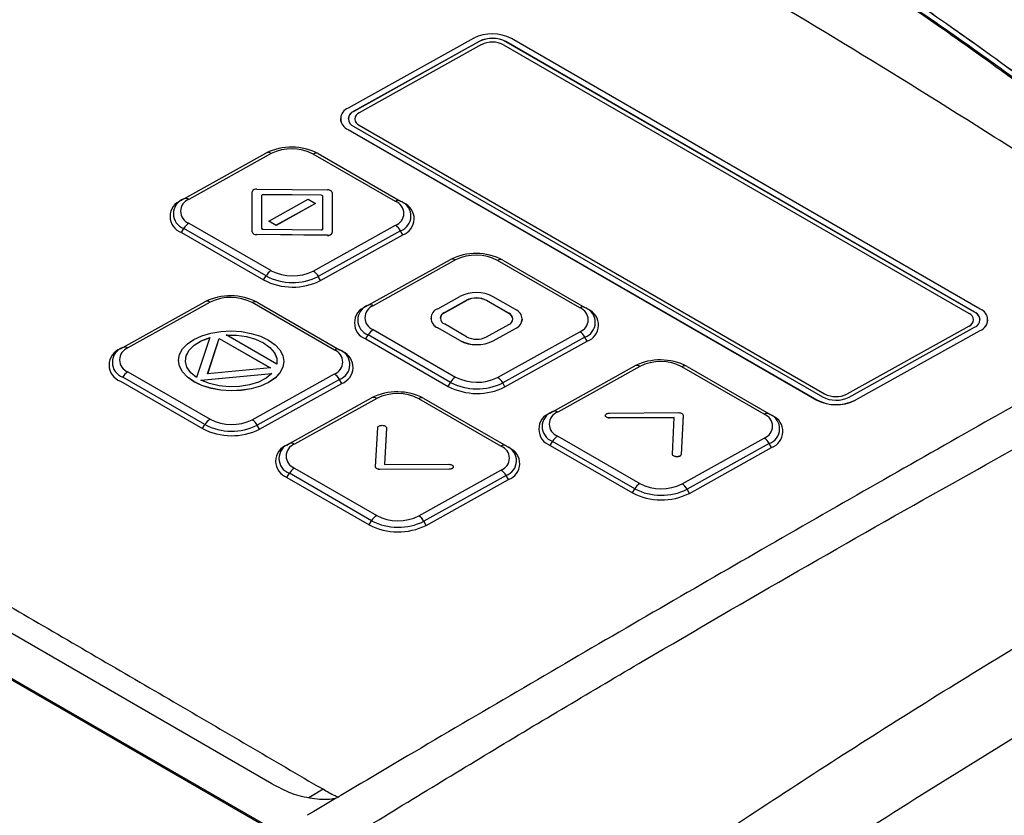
# Model space of a CAD drawing. Header units: millimetres. Extents: x -0.201 to 0.721, y -0.195 to 0.483.
# Tile 186 of 188: x 0.606 to 0.669, y 0.384 to 0.435. Entities that reach past the tile are written whole.
import ezdxf

# ---------------------------------------------------------------- set-up
doc = ezdxf.new("R2010")
doc.units = ezdxf.units.MM

msp = doc.modelspace()

# ---------------------------------------------------------------- linework, layer by layer
at = {"color": 7, "linetype": 'Continuous', "lineweight": 25}
for p, q in [((0.634937, 0.433769), (0.626948, 0.429318)), ((0.635291, 0.433565), (0.627302, 0.429114)), ((0.635291, 0.433557), (0.627302, 0.429106)), ((0.635432, 0.433355), (0.627655, 0.429022)), ((0.635291, 0.433557), (0.635291, 0.433565)), ((0.636846, 0.433341), (0.666474, 0.416238)), ((0.666828, 0.416323), (0.636988, 0.433548)), ((0.636988, 0.433548), (0.636988, 0.43354)), ((0.666828, 0.416314), (0.636988, 0.43354)), ((0.667181, 0.416519), (0.637341, 0.433745)), ((0.540623, 0.430372), (0.622401, 0.383164)), ((0.540704, 0.430422), (0.622485, 0.383213)), ((0.622093, 0.386292), (0.546551, 0.4299)), ((0.627302, 0.429114), (0.627302, 0.429106)), ((0.626451, 0.42865), (0.62645, 0.428642)), ((0.627302, 0.428152), (0.657142, 0.410926)), ((0.627655, 0.42822), (0.657283, 0.411117)), ((0.626948, 0.427955), (0.656788, 0.410729)), ((0.626948, 0.427955), (0.626948, 0.427947)), ((0.626948, 0.427947), (0.656788, 0.410721)), ((0.616483, 0.423535), (0.621715, 0.42645)), ((0.622042, 0.426419), (0.61681, 0.423504)), ((0.629956, 0.423372), (0.624724, 0.426392)), ((0.625046, 0.426416), (0.630279, 0.423396)), ((0.62083, 0.421439), (0.620834, 0.423987)), ((0.62083, 0.42143), (0.620834, 0.423979)), ((0.620834, 0.423988), (0.620834, 0.42398)), ((0.620834, 0.423987), (0.620834, 0.423979)), ((0.621134, 0.424154), (0.625628, 0.424106)), ((0.625229, 0.423771), (0.621533, 0.42381)), ((0.621533, 0.42381), (0.621533, 0.423802)), ((0.625229, 0.423763), (0.621533, 0.423802)), ((0.625229, 0.423771), (0.625229, 0.423763)), ((0.625928, 0.423933), (0.625924, 0.421384)), ((0.616332, 0.423448), (0.616483, 0.423535)), ((0.621433, 0.423755), (0.621432, 0.42166)), ((0.621896, 0.422124), (0.624398, 0.423515)), ((0.624861, 0.423247), (0.62236, 0.421856)), ((0.624861, 0.423239), (0.62236, 0.421848)), ((0.624398, 0.423515), (0.624861, 0.423247)), ((0.624861, 0.423247), (0.624861, 0.423239)), ((0.625325, 0.421617), (0.625329, 0.423713)), ((0.625325, 0.421614), (0.625329, 0.423705)), ((0.625329, 0.423713), (0.625329, 0.423705)), ((0.630279, 0.423396), (0.630335, 0.423362)), ((0.630486, 0.423269), (0.630335, 0.423362)), ((0.61681, 0.421983), (0.622043, 0.418963)), ((0.62236, 0.421856), (0.621896, 0.422124)), ((0.621896, 0.422124), (0.621896, 0.422116)), ((0.62236, 0.421848), (0.621896, 0.422116)), ((0.616332, 0.42139), (0.616483, 0.421646)), ((0.616332, 0.42139), (0.621565, 0.41837)), ((0.621716, 0.418625), (0.616483, 0.421646)), ((0.62083, 0.421439), (0.62083, 0.42143)), ((0.625624, 0.421217), (0.62113, 0.421265)), ((0.62113, 0.421265), (0.62113, 0.421257)), ((0.625623, 0.421209), (0.62113, 0.421257)), ((0.621532, 0.421602), (0.625225, 0.421561)), ((0.62236, 0.421856), (0.62236, 0.421848)), ((0.624725, 0.418936), (0.629957, 0.42185)), ((0.630279, 0.421506), (0.625047, 0.418591)), ((0.625325, 0.421617), (0.625325, 0.421616)), ((0.625924, 0.421375), (0.625924, 0.421383)), ((0.630425, 0.421248), (0.630279, 0.421506)), ((0.625193, 0.418333), (0.630425, 0.421248)), ((0.625624, 0.421217), (0.625623, 0.421209)), ((0.628221, 0.416759), (0.633453, 0.419674)), ((0.63378, 0.419643), (0.628548, 0.416729)), ((0.641694, 0.416596), (0.636462, 0.419616)), ((0.636784, 0.41964), (0.642017, 0.41662)), ((0.621565, 0.41837), (0.621716, 0.418625)), ((0.625193, 0.418333), (0.625047, 0.418591)), ((0.612595, 0.41407), (0.617827, 0.416985)), ((0.618155, 0.416954), (0.612923, 0.414039)), ((0.626069, 0.413906), (0.620836, 0.416927)), ((0.621159, 0.416951), (0.626391, 0.413931)), ((0.632647, 0.416536), (0.634061, 0.417324)), ((0.633071, 0.416291), (0.634485, 0.417079)), ((0.633071, 0.416283), (0.634485, 0.417071)), ((0.634485, 0.417079), (0.634485, 0.417071)), ((0.637172, 0.41625), (0.635758, 0.417066)), ((0.635758, 0.417066), (0.635758, 0.417058)), ((0.637172, 0.416242), (0.635758, 0.417058)), ((0.637596, 0.416486), (0.636182, 0.417303)), ((0.62807, 0.416672), (0.628221, 0.416759)), ((0.633071, 0.416291), (0.633071, 0.416283)), ((0.637172, 0.41625), (0.637172, 0.416242)), ((0.642017, 0.41662), (0.642073, 0.416586)), ((0.642224, 0.416493), (0.642073, 0.416586)), ((0.666828, 0.416314), (0.666828, 0.416323)), ((0.632208, 0.415947), (0.632207, 0.415938)), ((0.638035, 0.415865), (0.638035, 0.415873)), ((0.667679, 0.415816), (0.667679, 0.415824)), ((0.61763, 0.414821), (0.618211, 0.414989)), ((0.618211, 0.414989), (0.61884, 0.415093)), ((0.61884, 0.415093), (0.619496, 0.415125)), ((0.619496, 0.415125), (0.620149, 0.415081)), ((0.620149, 0.415081), (0.620775, 0.414966)), ((0.628548, 0.415207), (0.633781, 0.412187)), ((0.634061, 0.414517), (0.632647, 0.415333)), ((0.632647, 0.415333), (0.632647, 0.415325)), ((0.634061, 0.414509), (0.632647, 0.415325)), ((0.634485, 0.414753), (0.633071, 0.41557)), ((0.635758, 0.41474), (0.637172, 0.415528)), ((0.636182, 0.414495), (0.637596, 0.415283)), ((0.636182, 0.414487), (0.637596, 0.415275)), ((0.636463, 0.41216), (0.641695, 0.415075)), ((0.637596, 0.415283), (0.637596, 0.415275)), ((0.666474, 0.415436), (0.658697, 0.411103)), ((0.658839, 0.410909), (0.666828, 0.41536)), ((0.659192, 0.410705), (0.667181, 0.415156)), ((0.659192, 0.410697), (0.667181, 0.415148)), ((0.667181, 0.415148), (0.667181, 0.415156)), ((0.616707, 0.414307), (0.617124, 0.41459)), ((0.617124, 0.41459), (0.61763, 0.414821)), ((0.617144, 0.414225), (0.617593, 0.414495)), ((0.617144, 0.414216), (0.617593, 0.414486)), ((0.618139, 0.414703), (0.617299, 0.412149)), ((0.617593, 0.414495), (0.618139, 0.414703)), ((0.617593, 0.414486), (0.618136, 0.414693)), ((0.617593, 0.414495), (0.617593, 0.414486)), ((0.618, 0.412387), (0.618743, 0.414643)), ((0.618002, 0.412387), (0.618742, 0.414635)), ((0.618743, 0.414643), (0.618742, 0.414635)), ((0.618742, 0.414635), (0.621981, 0.412765)), ((0.618743, 0.414643), (0.621993, 0.412766)), ((0.619174, 0.414872), (0.619833, 0.414862)), ((0.622404, 0.413007), (0.619174, 0.414872)), ((0.619189, 0.414863), (0.619832, 0.414854)), ((0.619833, 0.414862), (0.619832, 0.414854)), ((0.619832, 0.414854), (0.620468, 0.414764)), ((0.619833, 0.414862), (0.620469, 0.414772)), ((0.620469, 0.414772), (0.620468, 0.414764)), ((0.620468, 0.414764), (0.621055, 0.414598)), ((0.620469, 0.414772), (0.621055, 0.414607)), ((0.620775, 0.414966), (0.621357, 0.414786)), ((0.621055, 0.414607), (0.621564, 0.414372)), ((0.621055, 0.414607), (0.621055, 0.414598)), ((0.621055, 0.414598), (0.621564, 0.414364)), ((0.621357, 0.414786), (0.62187, 0.414543)), ((0.621564, 0.414372), (0.621968, 0.41408)), ((0.621564, 0.414372), (0.621564, 0.414364)), ((0.621564, 0.414364), (0.621968, 0.414071)), ((0.62187, 0.414543), (0.62229, 0.41425)), ((0.62807, 0.414614), (0.628221, 0.41487)), ((0.62807, 0.414614), (0.633303, 0.411594)), ((0.633454, 0.411849), (0.628221, 0.41487)), ((0.634061, 0.414517), (0.634061, 0.414509)), ((0.636182, 0.414495), (0.636182, 0.414487)), ((0.642017, 0.41473), (0.636785, 0.411815)), ((0.636931, 0.411557), (0.642163, 0.414472)), ((0.642163, 0.414472), (0.642017, 0.41473)), ((0.612445, 0.413983), (0.612595, 0.41407)), ((0.616206, 0.413626), (0.6164, 0.41398)), ((0.6164, 0.41398), (0.616707, 0.414307)), ((0.616622, 0.413544), (0.616817, 0.413896)), ((0.616623, 0.413552), (0.616817, 0.413904)), ((0.616817, 0.413904), (0.617144, 0.414225)), ((0.616817, 0.413896), (0.617144, 0.414216)), ((0.616817, 0.413904), (0.616817, 0.413896)), ((0.617144, 0.414225), (0.617144, 0.414216)), ((0.621968, 0.41408), (0.622252, 0.413743)), ((0.621968, 0.41408), (0.621968, 0.414071)), ((0.621968, 0.414071), (0.622252, 0.413735)), ((0.622252, 0.413743), (0.622399, 0.413381)), ((0.622252, 0.413743), (0.622252, 0.413735)), ((0.622252, 0.413735), (0.622399, 0.413372)), ((0.62229, 0.41425), (0.622599, 0.413916)), ((0.622599, 0.413916), (0.622791, 0.413559)), ((0.626391, 0.413931), (0.626448, 0.413897)), ((0.626599, 0.413804), (0.626448, 0.413897)), ((0.616141, 0.413253), (0.616206, 0.413626)), ((0.616209, 0.41288), (0.616141, 0.413253)), ((0.616141, 0.413253), (0.616141, 0.413245)), ((0.616208, 0.412872), (0.616141, 0.413245)), ((0.61658, 0.413181), (0.616623, 0.413552)), ((0.61668, 0.412812), (0.61658, 0.413181)), ((0.616581, 0.413178), (0.616622, 0.413544)), ((0.616623, 0.413552), (0.616622, 0.413544)), ((0.622399, 0.413381), (0.622404, 0.413007)), ((0.622399, 0.413381), (0.622399, 0.413372)), ((0.622399, 0.413372), (0.622404, 0.413007)), ((0.622791, 0.413559), (0.622856, 0.413188)), ((0.622856, 0.413188), (0.622791, 0.412818)), ((0.622856, 0.41318), (0.622791, 0.41281)), ((0.622856, 0.413188), (0.622856, 0.41318)), ((0.612923, 0.412518), (0.618156, 0.409497)), ((0.616209, 0.41288), (0.616208, 0.412872)), ((0.616401, 0.412512), (0.616208, 0.412872)), ((0.616401, 0.41252), (0.616209, 0.41288)), ((0.61671, 0.412189), (0.616401, 0.41252)), ((0.616401, 0.41252), (0.616401, 0.412512)), ((0.61671, 0.412181), (0.616401, 0.412512)), ((0.616924, 0.412461), (0.61668, 0.412812)), ((0.621993, 0.412766), (0.618, 0.412387)), ((0.622791, 0.41281), (0.622601, 0.412455)), ((0.622791, 0.412818), (0.622602, 0.412463)), ((0.622791, 0.412818), (0.622791, 0.41281)), ((0.639959, 0.409983), (0.645191, 0.412898)), ((0.645518, 0.412867), (0.640286, 0.409953)), ((0.653432, 0.40982), (0.6482, 0.41284)), ((0.648522, 0.412865), (0.653755, 0.409844)), ((0.612445, 0.411925), (0.617677, 0.408904)), ((0.617828, 0.40916), (0.612596, 0.41218)), ((0.617122, 0.411898), (0.61671, 0.412189)), ((0.61671, 0.412189), (0.61671, 0.412181)), ((0.617121, 0.411889), (0.61671, 0.412181)), ((0.617299, 0.412149), (0.616924, 0.412461)), ((0.617122, 0.411898), (0.617121, 0.411889)), ((0.617633, 0.411648), (0.617121, 0.411889)), ((0.617633, 0.411656), (0.617122, 0.411898)), ((0.617571, 0.411992), (0.622088, 0.412423)), ((0.618114, 0.411774), (0.617571, 0.411992)), ((0.617587, 0.411985), (0.622076, 0.412414)), ((0.62123, 0.411869), (0.620661, 0.411688)), ((0.620837, 0.40947), (0.626069, 0.412385)), ((0.626392, 0.412041), (0.62116, 0.409126)), ((0.621716, 0.412117), (0.62123, 0.411869)), ((0.621871, 0.41185), (0.621362, 0.411617)), ((0.622088, 0.412423), (0.621716, 0.412117)), ((0.622292, 0.412135), (0.621871, 0.41185)), ((0.622292, 0.412127), (0.621871, 0.411841)), ((0.621871, 0.41185), (0.621871, 0.411841)), ((0.622602, 0.412463), (0.622292, 0.412135)), ((0.622601, 0.412455), (0.622292, 0.412127)), ((0.622292, 0.412135), (0.622292, 0.412127)), ((0.622602, 0.412463), (0.622601, 0.412455)), ((0.626537, 0.411783), (0.626392, 0.412041)), ((0.618214, 0.411476), (0.617633, 0.411656)), ((0.617633, 0.411656), (0.617633, 0.411648)), ((0.618214, 0.411468), (0.617633, 0.411648)), ((0.61873, 0.411631), (0.618114, 0.411774)), ((0.618843, 0.411359), (0.618214, 0.411476)), ((0.618214, 0.411476), (0.618214, 0.411468)), ((0.618843, 0.411351), (0.618214, 0.411468)), ((0.619379, 0.411565), (0.61873, 0.411631)), ((0.619496, 0.411316), (0.618843, 0.411359)), ((0.618843, 0.411359), (0.618843, 0.411351)), ((0.619496, 0.411308), (0.618843, 0.411351)), ((0.620035, 0.411585), (0.619379, 0.411565)), ((0.62015, 0.411346), (0.619496, 0.411316)), ((0.62015, 0.411338), (0.619496, 0.411308)), ((0.619496, 0.411316), (0.619496, 0.411308)), ((0.620661, 0.411688), (0.620035, 0.411585)), ((0.620778, 0.411447), (0.62015, 0.411346)), ((0.620778, 0.411439), (0.62015, 0.411338)), ((0.62015, 0.411346), (0.62015, 0.411338)), ((0.621362, 0.411617), (0.620778, 0.411447)), ((0.621362, 0.411609), (0.620778, 0.411439)), ((0.620778, 0.411447), (0.620778, 0.411439)), ((0.621306, 0.408868), (0.626537, 0.411783)), ((0.621871, 0.411841), (0.621362, 0.411609)), ((0.621362, 0.411617), (0.621362, 0.411609)), ((0.633303, 0.411594), (0.633454, 0.411849)), ((0.636931, 0.411557), (0.636785, 0.411815)), ((0.623202, 0.407947), (0.628434, 0.410862)), ((0.628761, 0.410831), (0.623529, 0.407916)), ((0.636675, 0.407783), (0.631443, 0.410804)), ((0.631765, 0.410828), (0.636998, 0.407808)), ((0.656788, 0.410721), (0.656788, 0.410729)), ((0.659192, 0.410705), (0.659192, 0.410697)), ((0.639808, 0.409896), (0.639959, 0.409983)), ((0.643317, 0.409738), (0.643317, 0.40973)), ((0.643397, 0.409631), (0.643397, 0.409623)), ((0.643583, 0.409896), (0.647983, 0.409921)), ((0.647708, 0.409607), (0.643599, 0.409584)), ((0.647708, 0.409599), (0.643599, 0.409576)), ((0.643599, 0.409584), (0.643599, 0.409576)), ((0.647595, 0.407277), (0.647708, 0.409607)), ((0.648266, 0.409757), (0.648144, 0.407263)), ((0.648266, 0.409749), (0.648144, 0.407255)), ((0.648266, 0.409757), (0.648266, 0.409749)), ((0.653755, 0.409844), (0.653811, 0.40981)), ((0.653962, 0.409717), (0.653811, 0.40981)), ((0.617677, 0.408904), (0.617828, 0.40916)), ((0.621306, 0.408868), (0.62116, 0.409126)), ((0.62869, 0.406473), (0.628833, 0.408967)), ((0.629382, 0.408951), (0.629249, 0.406622)), ((0.629382, 0.408943), (0.629249, 0.406622)), ((0.629382, 0.408951), (0.629382, 0.408943)), ((0.639808, 0.407839), (0.639959, 0.408094)), ((0.645192, 0.405073), (0.639959, 0.408094)), ((0.640286, 0.408432), (0.645519, 0.405411)), ((0.648201, 0.405384), (0.653433, 0.408299)), ((0.623051, 0.40786), (0.623202, 0.407947)), ((0.636998, 0.407808), (0.637055, 0.407774)), ((0.637205, 0.407681), (0.637055, 0.407774)), ((0.639808, 0.407839), (0.645041, 0.404818)), ((0.653755, 0.407954), (0.648523, 0.405039)), ((0.648669, 0.404781), (0.653901, 0.407696)), ((0.653901, 0.407696), (0.653755, 0.407954)), ((0.647862, 0.407114), (0.647862, 0.407106)), ((0.648144, 0.407263), (0.648144, 0.407255)), ((0.62353, 0.406395), (0.628762, 0.403375)), ((0.633371, 0.406321), (0.628971, 0.406309)), ((0.633371, 0.406313), (0.628971, 0.406301)), ((0.628971, 0.406309), (0.628971, 0.406301)), ((0.629249, 0.406622), (0.633358, 0.406633)), ((0.631444, 0.403348), (0.636676, 0.406262)), ((0.633371, 0.406321), (0.633371, 0.406313)), ((0.623051, 0.405802), (0.623202, 0.406057)), ((0.623051, 0.405802), (0.628284, 0.402782)), ((0.628435, 0.403037), (0.623202, 0.406057)), ((0.636998, 0.405918), (0.631767, 0.403003)), ((0.631912, 0.402745), (0.637144, 0.40566)), ((0.637144, 0.40566), (0.636998, 0.405918)), ((0.645041, 0.404818), (0.645192, 0.405073)), ((0.648669, 0.404781), (0.648523, 0.405039)), ((0.628284, 0.402782), (0.628435, 0.403037)), ((0.631912, 0.402745), (0.631767, 0.403003)), ((0.625347, 0.385938), (0.624433, 0.385398)), ((0.625351, 0.385942), (0.625046, 0.386113))]:
    msp.add_line(p, q, dxfattribs=at)
for centre, radius, start, end in [((0.636115, 0.431392), 0.0026535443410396, 62.48453, 116.356986), ((0.636122, 0.431879), 0.0018730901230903, 62.48453, 116.356986), ((0.636123, 0.431887), 0.0018730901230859, 62.48453, 116.356986), ((0.636125, 0.431956), 0.0015609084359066, 62.48453, 116.356986), ((0.627195, 0.428637), 0.0007251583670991, 109.928721, 250.086631), ((0.627534, 0.428566), 0.0005880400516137, 113.315163, 173.344292), ((0.627476, 0.428633), 0.0005118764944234, 109.928721, 250.086631), ((0.627801, 0.428621), 0.0004265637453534, 109.928721, 250.086631), ((0.627255, 0.428692), 0.0008064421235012, 183.603774, 247.628775), ((0.623347, 0.423155), 0.003677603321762, 62.48453, 116.356986), ((0.621852, 0.426152), 0.0003283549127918, 54.576507, 114.665144), ((0.623356, 0.423767), 0.0029601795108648, 62.48453, 116.356986), ((0.624906, 0.42613), 0.0003188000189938, 63.80885, 124.7896), ((0.621081, 0.423898), 0.0002621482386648, 78.141227, 160.013988), ((0.621515, 0.423714), 8.96446947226e-05, 78.784023, 157.001931), ((0.621515, 0.423725), 8.73419309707e-05, 78.126193, 160.060776), ((0.625245, 0.423683), 8.91447722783e-05, 19.618259, 100.298767), ((0.625245, 0.423675), 8.91447722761e-05, 19.618259, 100.298767), ((0.625676, 0.423843), 0.0002674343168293, 19.618259, 100.298767), ((0.616705, 0.422419), 0.0010944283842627, 109.928721, 250.086631), ((0.616825, 0.42259), 0.0010050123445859, 109.928721, 250.086631), ((0.617086, 0.422744), 0.0008089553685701, 109.928721, 250.086631), ((0.61662, 0.423237), 0.0003283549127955, 54.576507, 114.665144), ((0.630138, 0.42311), 0.0003188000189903, 63.80885, 124.7896), ((0.629681, 0.422611), 0.0008089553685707, 289.928721, 70.086631), ((0.629946, 0.422445), 0.0009962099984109, 289.520483, 67.010966), ((0.630062, 0.42227), 0.0010848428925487, 289.520483, 67.010966), ((0.617289, 0.421192), 0.0009248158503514, 121.174541, 150.639535), ((0.621082, 0.421528), 0.0002674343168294, 199.618259, 280.298767), ((0.621082, 0.42152), 0.0002674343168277, 199.618259, 280.298767), ((0.621516, 0.42169), 8.91537205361e-05, 199.654312, 280.262714), ((0.625243, 0.421647), 8.74153629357e-05, 258.119755, 340.003716), ((0.625677, 0.421474), 0.0002621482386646, 258.141227, 340.013988), ((0.625677, 0.421466), 0.000262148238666, 258.141227, 340.013988), ((0.62947, 0.421071), 0.0009186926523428, 28.249778, 58.015932), ((0.635085, 0.416379), 0.0036776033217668, 62.48453, 116.356986), ((0.63359, 0.419376), 0.0003283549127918, 54.576507, 114.665144), ((0.635094, 0.416991), 0.0029601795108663, 62.48453, 116.356986), ((0.636644, 0.419354), 0.0003188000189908, 63.80885, 124.7896), ((0.622522, 0.418172), 0.0009248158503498, 121.174541, 150.639535), ((0.623411, 0.421588), 0.0029601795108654, 242.48453, 296.356986), ((0.624238, 0.418156), 0.0009186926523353, 28.249778, 58.015932), ((0.623415, 0.421922), 0.0040048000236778, 242.48453, 296.356986), ((0.623415, 0.421887), 0.00367760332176, 242.48453, 296.356986), ((0.6351, 0.415226), 0.0023413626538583, 62.48453, 116.356986), ((0.617964, 0.416686), 0.000328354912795, 54.576507, 114.665144), ((0.61946, 0.413689), 0.0036776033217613, 62.48453, 116.356986), ((0.619469, 0.414301), 0.0029601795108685, 62.48453, 116.356986), ((0.621018, 0.416665), 0.0003188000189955, 63.80885, 124.7896), ((0.635109, 0.41582), 0.0014048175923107, 62.48453, 116.356986), ((0.635109, 0.415812), 0.0014048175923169, 62.48453, 116.356986), ((0.628443, 0.415643), 0.0010944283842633, 109.928721, 250.086631), ((0.628563, 0.415815), 0.0010050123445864, 109.928721, 250.086631), ((0.628824, 0.415968), 0.0008089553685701, 109.928721, 250.086631), ((0.628358, 0.416461), 0.0003283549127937, 54.576507, 114.665144), ((0.632865, 0.415935), 0.0006398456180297, 109.928721, 250.086631), ((0.633245, 0.415878), 0.0004410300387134, 113.315163, 173.344292), ((0.633202, 0.415931), 0.0003839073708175, 109.928721, 250.086631), ((0.636997, 0.415838), 0.0004395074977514, 4.622419, 66.61013), ((0.637041, 0.415889), 0.000383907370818, 289.928721, 70.086631), ((0.637378, 0.415885), 0.0006398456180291, 289.928721, 70.086631), ((0.641876, 0.416334), 0.0003188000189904, 63.80885, 124.7896), ((0.641419, 0.415835), 0.0008089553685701, 289.928721, 70.086631), ((0.641684, 0.415669), 0.0009962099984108, 289.520483, 67.010966), ((0.6418, 0.415494), 0.0010848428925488, 289.520483, 67.010966), ((0.666329, 0.415837), 0.0004265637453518, 289.928721, 70.086631), ((0.666653, 0.415841), 0.0005118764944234, 289.928721, 70.086631), ((0.666595, 0.415776), 0.0005860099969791, 4.622419, 66.61013), ((0.666934, 0.415838), 0.0007251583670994, 289.928721, 70.086631), ((0.632918, 0.415983), 0.0007115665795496, 183.603774, 247.628775), ((0.637305, 0.41595), 0.0007350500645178, 293.315163, 353.344292), ((0.666852, 0.415913), 0.0008330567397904, 293.315163, 353.344292), ((0.629027, 0.414416), 0.0009248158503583, 121.174541, 150.639535), ((0.641208, 0.414295), 0.0009186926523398, 28.249778, 58.015932), ((0.635143, 0.416593), 0.0023413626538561, 242.48453, 296.356986), ((0.635143, 0.416585), 0.0023413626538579, 242.48453, 296.356986), ((0.635134, 0.415999), 0.0014048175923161, 242.48453, 296.356986), ((0.612818, 0.412954), 0.0010944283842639, 109.928721, 250.086631), ((0.612938, 0.413125), 0.0010050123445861, 109.928721, 250.086631), ((0.613198, 0.413279), 0.00080895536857, 109.928721, 250.086631), ((0.612732, 0.413772), 0.000328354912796, 54.576507, 114.665144), ((0.625793, 0.413146), 0.0008089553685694, 289.928721, 70.086631), ((0.626251, 0.413644), 0.0003188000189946, 63.80885, 124.7896), ((0.626059, 0.41298), 0.0009962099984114, 289.520483, 67.010966), ((0.626175, 0.412805), 0.0010848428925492, 289.520483, 67.010966), ((0.646823, 0.409603), 0.003677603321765, 62.48453, 116.356986), ((0.646832, 0.410215), 0.002960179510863, 62.48453, 116.356986), ((0.613402, 0.411727), 0.0009248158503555, 121.174541, 150.639535), ((0.645328, 0.4126), 0.0003283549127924, 54.576507, 114.665144), ((0.648382, 0.412579), 0.000318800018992, 63.80885, 124.7896), ((0.625582, 0.411606), 0.0009186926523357, 28.249778, 58.015932), ((0.63426, 0.411396), 0.0009248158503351, 121.174541, 150.639535), ((0.635149, 0.414812), 0.0029601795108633, 242.48453, 296.356986), ((0.635976, 0.411381), 0.0009186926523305, 28.249778, 58.015932), ((0.630066, 0.407567), 0.0036776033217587, 62.48453, 116.356986), ((0.635153, 0.415146), 0.0040048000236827, 242.48453, 296.356986), ((0.635153, 0.415111), 0.0036776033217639, 242.48453, 296.356986), ((0.628571, 0.410564), 0.000328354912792, 54.576507, 114.665144), ((0.630075, 0.408179), 0.0029601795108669, 62.48453, 116.356986), ((0.631625, 0.410542), 0.0003188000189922, 63.80885, 124.7896), ((0.658014, 0.413083), 0.002653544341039, 242.48453, 296.356986), ((0.658014, 0.413074), 0.0026535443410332, 242.48453, 296.356986), ((0.658007, 0.412587), 0.001873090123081, 242.48453, 296.356986), ((0.658004, 0.412501), 0.001560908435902, 242.48453, 296.356986), ((0.640301, 0.409039), 0.0010050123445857, 109.928721, 250.086631), ((0.640096, 0.409685), 0.0003283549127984, 54.576507, 114.665144), ((0.618634, 0.408706), 0.0009248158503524, 121.174541, 150.639535), ((0.619523, 0.412123), 0.0029601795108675, 242.48453, 296.356986), ((0.620351, 0.408691), 0.0009186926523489, 28.249778, 58.015932), ((0.640181, 0.408868), 0.0010944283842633, 109.928721, 250.086631), ((0.640562, 0.409192), 0.000808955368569, 109.928721, 250.086631), ((0.653614, 0.409558), 0.000318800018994, 63.80885, 124.7896), ((0.653157, 0.409059), 0.00080895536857, 289.928721, 70.086631), ((0.653422, 0.408893), 0.0009962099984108, 289.520483, 67.010966), ((0.653538, 0.408719), 0.0010848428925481, 289.520483, 67.010966), ((0.619528, 0.412456), 0.0040048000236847, 242.48453, 296.356986), ((0.619527, 0.412421), 0.0036776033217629, 242.48453, 296.356986), ((0.640765, 0.40764), 0.0009248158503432, 121.174541, 150.639535), ((0.652946, 0.407519), 0.0009186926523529, 28.249778, 58.015932), ((0.623424, 0.406831), 0.0010944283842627, 109.928721, 250.086631), ((0.623545, 0.407002), 0.0010050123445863, 109.928721, 250.086631), ((0.623805, 0.407156), 0.00080895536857, 109.928721, 250.086631), ((0.623339, 0.407649), 0.0003283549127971, 54.576507, 114.665144), ((0.636857, 0.407522), 0.0003188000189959, 63.80885, 124.7896), ((0.6364, 0.407023), 0.0008089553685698, 289.928721, 70.086631), ((0.636665, 0.406857), 0.0009962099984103, 289.520483, 67.010966), ((0.636781, 0.406682), 0.0010848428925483, 289.520483, 67.010966), ((0.624008, 0.405604), 0.0009248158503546, 121.174541, 150.639535), ((0.636189, 0.405483), 0.0009186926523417, 28.249778, 58.015932), ((0.645998, 0.40462), 0.0009248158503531, 121.174541, 150.639535), ((0.646891, 0.408335), 0.0036776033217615, 242.48453, 296.356986), ((0.646887, 0.408036), 0.0029601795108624, 242.48453, 296.356986), ((0.647714, 0.404605), 0.0009186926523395, 28.249778, 58.015932), ((0.646891, 0.40837), 0.0040048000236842, 242.48453, 296.356986), ((0.629241, 0.402583), 0.0009248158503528, 121.174541, 150.639535), ((0.63013, 0.406), 0.0029601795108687, 242.48453, 296.356986), ((0.630957, 0.402568), 0.0009186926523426, 28.249778, 58.015932), ((0.630134, 0.406333), 0.0040048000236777, 242.48453, 296.356986), ((0.630134, 0.406298), 0.0036776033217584, 242.48453, 296.356986)]:
    msp.add_arc(centre, radius, start, end, dxfattribs=at)
for points, knots in [([(0.538388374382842, 0.4329744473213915), (0.5416604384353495, 0.4349726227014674), (0.5482050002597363, 0.4389692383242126), (0.5612970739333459, 0.4467500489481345), (0.5767377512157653, 0.4556345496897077), (0.5945161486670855, 0.4654611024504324), (0.6057396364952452, 0.4713452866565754), (0.611352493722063, 0.474287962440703)], [0, 0, 0, 0, 0.1343739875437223, 0.2687657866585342, 0.5376709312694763, 0.7687896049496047, 0.9999999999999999, 0.9999999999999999, 0.9999999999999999, 0.9999999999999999]), ([(0.6992207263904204, 0.42356463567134), (0.6951712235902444, 0.4265986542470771), (0.6890946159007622, 0.4311514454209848), (0.6809779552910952, 0.4368172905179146), (0.6744380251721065, 0.4412325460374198), (0.6674528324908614, 0.4457475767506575), (0.6600289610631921, 0.4503170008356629), (0.6526202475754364, 0.4546449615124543), (0.6448276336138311, 0.4589503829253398), (0.6366701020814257, 0.4631761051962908), (0.6281613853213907, 0.4672547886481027), (0.6197063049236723, 0.471004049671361), (0.6141381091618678, 0.4731929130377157), (0.6113520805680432, 0.4742881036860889)], [0, 0, 0, 0, 0.1362764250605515, 0.2044938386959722, 0.272814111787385, 0.3562397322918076, 0.4397506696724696, 0.5235200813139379, 0.6073763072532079, 0.7051890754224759, 0.8031391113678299, 0.9015012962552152, 1, 1, 1, 1]), ([(0.6028718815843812, 0.4660693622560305), (0.6033830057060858, 0.466312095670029), (0.6043947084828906, 0.466792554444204), (0.606285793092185, 0.4672113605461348), (0.6081964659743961, 0.4673413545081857), (0.6102577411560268, 0.4672574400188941), (0.6122052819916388, 0.4667998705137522), (0.6140744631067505, 0.466144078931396), (0.6192439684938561, 0.4644311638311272), (0.6274945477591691, 0.4612602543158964), (0.6387998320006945, 0.4560934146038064), (0.64988092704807, 0.4501427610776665), (0.6607289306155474, 0.4434383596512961), (0.6713026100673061, 0.4359726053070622), (0.6787709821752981, 0.4300694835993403), (0.6832437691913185, 0.4262186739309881), (0.684977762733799, 0.4247931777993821), (0.6863408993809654, 0.4233475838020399), (0.6868785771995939, 0.4219258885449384), (0.687012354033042, 0.4208253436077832), (0.6866869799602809, 0.42024627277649), (0.686572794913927, 0.4200430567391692)], [0, 0, 0, 0, 0.0161085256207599, 0.0318847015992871, 0.0474864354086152, 0.0633136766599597, 0.0845617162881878, 0.1059981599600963, 0.1274059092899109, 0.2555766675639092, 0.3836560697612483, 0.5117311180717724, 0.6396015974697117, 0.7675102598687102, 0.8958211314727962, 0.9172738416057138, 0.9387588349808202, 0.9600537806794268, 0.9759047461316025, 0.9915441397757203, 1, 1, 1, 1]), ([(0.6028718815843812, 0.4660693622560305), (0.6033830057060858, 0.466312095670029), (0.6043947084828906, 0.466792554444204), (0.606285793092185, 0.4672113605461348), (0.6081964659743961, 0.4673413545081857), (0.6102577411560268, 0.4672574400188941), (0.6122052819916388, 0.4667998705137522), (0.6140744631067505, 0.466144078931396), (0.6192439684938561, 0.4644311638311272), (0.6274945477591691, 0.4612602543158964), (0.6387998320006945, 0.4560934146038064), (0.64988092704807, 0.4501427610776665), (0.6607289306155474, 0.4434383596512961), (0.6713026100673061, 0.4359726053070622), (0.6787709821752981, 0.4300694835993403), (0.6832437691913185, 0.4262186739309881), (0.684977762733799, 0.4247931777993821), (0.6863408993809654, 0.4233475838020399), (0.6868785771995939, 0.4219258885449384), (0.687012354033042, 0.4208253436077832), (0.6866869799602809, 0.42024627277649), (0.686572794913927, 0.4200430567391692)], [0, 0, 0, 0, 0.0161085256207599, 0.0318847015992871, 0.0474864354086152, 0.0633136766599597, 0.0845617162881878, 0.1059981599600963, 0.1274059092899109, 0.2555766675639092, 0.3836560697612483, 0.5117311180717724, 0.6396015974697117, 0.7675102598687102, 0.8958211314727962, 0.9172738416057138, 0.9387588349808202, 0.9600537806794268, 0.9759047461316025, 0.9915441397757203, 1, 1, 1, 1]), ([(0.6045827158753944, 0.4618493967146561), (0.604888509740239, 0.4620238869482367), (0.6054903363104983, 0.4623672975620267), (0.606617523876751, 0.4626647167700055), (0.6079607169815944, 0.4627941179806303), (0.6093615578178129, 0.4625907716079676), (0.6114319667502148, 0.4622334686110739), (0.6136785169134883, 0.4614480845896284), (0.6190574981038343, 0.4595029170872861), (0.6271016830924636, 0.4562504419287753), (0.6376941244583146, 0.4512486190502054), (0.6481417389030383, 0.4455893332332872), (0.6584224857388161, 0.4392840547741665), (0.6685293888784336, 0.4323395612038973), (0.6759552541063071, 0.4266511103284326), (0.6808495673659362, 0.4226810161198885), (0.6828505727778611, 0.4209880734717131), (0.6839518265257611, 0.4196395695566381), (0.6842697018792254, 0.4190121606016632), (0.6843910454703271, 0.4187726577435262)], [0, 0, 0, 0, 0.0105790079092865, 0.0208203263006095, 0.0308344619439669, 0.0459585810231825, 0.0617681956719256, 0.0943113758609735, 0.1270296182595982, 0.2575768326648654, 0.3878906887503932, 0.5181084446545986, 0.6482211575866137, 0.7784469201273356, 0.9090654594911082, 0.9418186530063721, 0.9744020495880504, 0.9902284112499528, 1, 1, 1, 1]), ([(0.6045827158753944, 0.4618493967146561), (0.6048080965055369, 0.461983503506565), (0.6052528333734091, 0.462248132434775), (0.6060635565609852, 0.4625246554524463), (0.6069070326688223, 0.4626986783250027), (0.6080480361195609, 0.4627806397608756), (0.6093623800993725, 0.462591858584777), (0.6120321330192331, 0.4621222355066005), (0.6151813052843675, 0.4608841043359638), (0.6194364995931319, 0.4593303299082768), (0.6236300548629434, 0.4576281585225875), (0.6278160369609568, 0.4558345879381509), (0.6333156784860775, 0.4533252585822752), (0.640105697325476, 0.4499576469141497), (0.6489336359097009, 0.4451037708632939), (0.6584269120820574, 0.4392811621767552), (0.668534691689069, 0.4323359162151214), (0.6759605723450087, 0.4266464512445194), (0.6808559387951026, 0.422676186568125), (0.6828556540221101, 0.4209825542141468), (0.6839564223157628, 0.4196336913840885), (0.6842729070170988, 0.4190059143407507), (0.6843937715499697, 0.4187661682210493)], [0, 0, 0, 0, 0.0079876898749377, 0.0157618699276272, 0.0233836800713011, 0.0308910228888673, 0.0460142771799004, 0.061822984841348, 0.1129360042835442, 0.1641827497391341, 0.2153564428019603, 0.2664782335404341, 0.3175691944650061, 0.4178857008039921, 0.5181401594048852, 0.6482440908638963, 0.7784611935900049, 0.9090712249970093, 0.9418223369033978, 0.9744015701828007, 0.9902240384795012, 1, 1, 1, 1]), ([(0.682714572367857, 0.417830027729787), (0.6825083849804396, 0.4179707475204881), (0.68192194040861, 0.4183709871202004), (0.6798116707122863, 0.4198079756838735), (0.6748096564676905, 0.4231539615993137), (0.6638238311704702, 0.4302563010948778), (0.647526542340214, 0.4400922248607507), (0.6304864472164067, 0.449516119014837), (0.6181341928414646, 0.455848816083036), (0.6123647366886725, 0.4587709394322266), (0.6096220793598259, 0.4600669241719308), (0.6085711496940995, 0.4606658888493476), (0.6075223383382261, 0.461003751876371), (0.6066283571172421, 0.461055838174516), (0.6057506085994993, 0.460944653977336), (0.6052917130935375, 0.4607376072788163), (0.6050622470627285, 0.4606340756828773)], [0, 0, 0, 0, 0.0088159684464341, 0.0250746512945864, 0.0901085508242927, 0.220172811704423, 0.4802389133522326, 0.7401596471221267, 0.8702020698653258, 0.9352334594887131, 0.9514923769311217, 0.9677512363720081, 0.9758095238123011, 0.9838694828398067, 0.9919340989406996, 1, 1, 1, 1]), ([(0.6549861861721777, 0.4483954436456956), (0.6568753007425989, 0.447224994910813), (0.6606547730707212, 0.4448833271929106), (0.6671737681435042, 0.4405286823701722), (0.6736199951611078, 0.4359252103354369), (0.6793841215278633, 0.4315195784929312), (0.6830043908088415, 0.4286187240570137), (0.685250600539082, 0.4267876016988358), (0.6862689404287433, 0.4259248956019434), (0.686692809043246, 0.4255658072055)], [0, 0, 0, 0, 0.1742354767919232, 0.3485856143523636, 0.6081009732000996, 0.7825801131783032, 0.8996939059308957, 0.95824910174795, 1, 1, 1, 1]), ([(0.6549861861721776, 0.4483954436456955), (0.6576561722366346, 0.4467303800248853), (0.6629996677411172, 0.4433980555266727), (0.6708939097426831, 0.4379210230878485), (0.6787062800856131, 0.4321222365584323), (0.683813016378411, 0.4279451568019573), (0.686368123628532, 0.4258551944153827)], [0, 0, 0, 0, 0.2491659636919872, 0.4986607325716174, 0.7491596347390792, 1, 1, 1, 1]), ([(0.6549861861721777, 0.4483954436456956), (0.6568753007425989, 0.447224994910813), (0.6606547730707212, 0.4448833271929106), (0.6671737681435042, 0.4405286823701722), (0.6736199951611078, 0.4359252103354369), (0.6793841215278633, 0.4315195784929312), (0.6830043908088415, 0.4286187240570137), (0.685250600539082, 0.4267876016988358), (0.6862689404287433, 0.4259248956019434), (0.686692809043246, 0.4255658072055)], [0, 0, 0, 0, 0.1742354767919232, 0.3485856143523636, 0.6081009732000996, 0.7825801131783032, 0.8996939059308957, 0.95824910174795, 1, 1, 1, 1]), ([(0.647693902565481, 0.4452343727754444), (0.6488662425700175, 0.4445492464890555), (0.6523834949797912, 0.4424937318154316), (0.658196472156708, 0.4388509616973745), (0.6662031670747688, 0.4334906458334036), (0.6737041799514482, 0.4279110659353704), (0.6798660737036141, 0.4232169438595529), (0.6826705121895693, 0.4206765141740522), (0.6836369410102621, 0.4194456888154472), (0.683919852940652, 0.418942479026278), (0.6840619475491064, 0.4186897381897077)], [0, 0, 0, 0, 0.0920074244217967, 0.2760405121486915, 0.4602687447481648, 0.7310655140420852, 0.8897619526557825, 0.9568685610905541, 0.9783369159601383, 1, 1, 1, 1]), ([(0.6478130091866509, 0.4452472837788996), (0.6509912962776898, 0.4433532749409), (0.6573499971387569, 0.4395639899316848), (0.666735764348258, 0.4332061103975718), (0.6744333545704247, 0.4274888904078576), (0.6797818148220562, 0.4232846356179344), (0.6823854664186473, 0.4211028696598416), (0.6835260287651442, 0.4197590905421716), (0.6839409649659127, 0.4190692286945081), (0.684144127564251, 0.4187314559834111)], [0, 0, 0, 0, 0.2503181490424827, 0.5008037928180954, 0.7518915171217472, 0.8778092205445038, 0.9404122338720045, 0.970824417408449, 1, 1, 1, 1]), ([(0.6261468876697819, 0.3823145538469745), (0.6294155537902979, 0.3843146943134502), (0.635953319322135, 0.3883152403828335), (0.6490417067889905, 0.3960981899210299), (0.6644968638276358, 0.4049743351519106), (0.6823212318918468, 0.4147743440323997), (0.6935865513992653, 0.4206343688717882), (0.69922032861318, 0.423564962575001)], [0, 0, 0, 0, 0.1343740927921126, 0.2687659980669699, 0.5376713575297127, 0.7687898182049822, 0.9999999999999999, 0.9999999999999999, 0.9999999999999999, 0.9999999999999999]), ([(0.6862185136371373, 0.4197834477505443), (0.6816898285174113, 0.4172679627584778), (0.6726311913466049, 0.4122362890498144), (0.658906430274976, 0.4044464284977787), (0.6450844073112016, 0.3964819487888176), (0.6335475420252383, 0.3897338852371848), (0.6266115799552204, 0.3856245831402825), (0.624340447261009, 0.3842790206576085)], [0, 0, 0, 0, 0.2227048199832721, 0.4454719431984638, 0.6684202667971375, 0.8914265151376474, 1, 1, 1, 1]), ([(0.6433969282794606, 0.4096229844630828), (0.6433724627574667, 0.4096404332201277), (0.643328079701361, 0.4096720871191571), (0.6433202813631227, 0.4097117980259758), (0.6433167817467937, 0.4097296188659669)], [0, 0, 0, 0, 0.5512356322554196, 1, 1, 1, 1]), ([(0.6433169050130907, 0.4097378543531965), (0.6433210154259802, 0.4097611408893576), (0.6433290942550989, 0.4098069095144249), (0.6433998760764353, 0.4098580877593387), (0.6434878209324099, 0.4098893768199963), (0.6435511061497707, 0.40989351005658), (0.6435832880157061, 0.4098956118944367)], [0, 0, 0, 0, 0.2841316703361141, 0.558447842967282, 0.7754614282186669, 1, 1, 1, 1]), ([(0.6433970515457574, 0.4096312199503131), (0.6433725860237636, 0.4096486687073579), (0.6433282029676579, 0.4096803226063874), (0.6433204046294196, 0.4097200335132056), (0.6433169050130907, 0.4097378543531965)], [0, 0, 0, 0, 0.55123563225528, 1, 1, 1, 1]), ([(0.6435988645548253, 0.4095755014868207), (0.6435558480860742, 0.4095781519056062), (0.6434800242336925, 0.409582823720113), (0.6434220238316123, 0.4096108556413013), (0.6433969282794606, 0.4096229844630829)], [0, 0, 0, 0, 0.5673210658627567, 1, 1, 1, 1]), ([(0.6435989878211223, 0.4095837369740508), (0.6435559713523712, 0.409586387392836), (0.6434801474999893, 0.4095910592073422), (0.643422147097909, 0.4096190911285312), (0.6433970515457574, 0.4096312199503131)], [0, 0, 0, 0, 0.5673210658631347, 0.9999999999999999, 0.9999999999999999, 0.9999999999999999, 0.9999999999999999]), ([(0.6479831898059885, 0.4099205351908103), (0.6480248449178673, 0.4099172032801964), (0.6481080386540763, 0.409910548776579), (0.6481996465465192, 0.4098660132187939), (0.6482569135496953, 0.4098132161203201), (0.6482628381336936, 0.4097760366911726), (0.6482658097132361, 0.4097573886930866)], [0, 0, 0, 0, 0.2799576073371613, 0.5591323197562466, 0.7788750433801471, 1, 1, 1, 1]), ([(0.6288331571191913, 0.4089666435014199), (0.6288397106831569, 0.4089897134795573), (0.6288525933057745, 0.4090350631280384), (0.6289289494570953, 0.4090835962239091), (0.6290203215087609, 0.409111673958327), (0.6290840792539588, 0.4091135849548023), (0.6291165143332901, 0.4091145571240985)], [0, 0, 0, 0, 0.2838742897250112, 0.5580239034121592, 0.7751562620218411, 1, 1, 1, 1]), ([(0.6291165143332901, 0.4091145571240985), (0.6291573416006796, 0.4091103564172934), (0.6292376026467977, 0.4091020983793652), (0.6293247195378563, 0.409057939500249), (0.6293759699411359, 0.4090055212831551), (0.6293802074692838, 0.4089692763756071), (0.6293823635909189, 0.4089508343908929)], [0, 0, 0, 0, 0.2840040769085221, 0.5583147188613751, 0.7752635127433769, 1, 1, 1, 1]), ([(0.5876951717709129, 0.4078599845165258), (0.5904171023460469, 0.4062833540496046), (0.5964153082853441, 0.4028089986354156), (0.6056897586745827, 0.3974209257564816), (0.6154182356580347, 0.3917522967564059), (0.6218703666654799, 0.3879740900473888), (0.6250463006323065, 0.3861143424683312)], [0, 0, 0, 0, 0.2186203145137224, 0.4817645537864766, 0.7449088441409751, 1, 1, 1, 1]), ([(0.6478618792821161, 0.407105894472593), (0.6478210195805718, 0.4071099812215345), (0.6477406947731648, 0.4071180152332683), (0.6476532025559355, 0.407161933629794), (0.6476015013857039, 0.4072142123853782), (0.6475969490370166, 0.4072504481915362), (0.6475946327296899, 0.4072688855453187)], [0, 0, 0, 0, 0.2840040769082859, 0.5583147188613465, 0.7752635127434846, 1, 1, 1, 1]), ([(0.6478620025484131, 0.4071141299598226), (0.6478211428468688, 0.4071182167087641), (0.6477408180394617, 0.407126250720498), (0.6476533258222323, 0.4071701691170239), (0.6476016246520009, 0.4072224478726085), (0.6475970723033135, 0.4072586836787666), (0.6475947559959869, 0.407277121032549)], [0, 0, 0, 0, 0.284004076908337, 0.5583147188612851, 0.7752635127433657, 1, 1, 1, 1]), ([(0.6481439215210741, 0.4072546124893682), (0.6481375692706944, 0.4072315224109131), (0.648125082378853, 0.4071861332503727), (0.6480491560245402, 0.4071373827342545), (0.6479580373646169, 0.407109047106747), (0.6478943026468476, 0.4071069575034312), (0.6478618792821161, 0.407105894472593)], [0, 0, 0, 0, 0.283874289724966, 0.5580239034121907, 0.7751562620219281, 0.9999999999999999, 0.9999999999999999, 0.9999999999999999, 0.9999999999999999]), ([(0.6481440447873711, 0.407262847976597), (0.6481376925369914, 0.407239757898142), (0.64812520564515, 0.4071943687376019), (0.648049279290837, 0.4071456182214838), (0.6479581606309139, 0.4071172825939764), (0.6478944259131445, 0.4071151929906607), (0.6478620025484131, 0.4071141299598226)], [0, 0, 0, 0, 0.2838742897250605, 0.5580239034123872, 0.7751562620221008, 1, 1, 1, 1]), ([(0.6289707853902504, 0.4063005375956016), (0.6289291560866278, 0.4063039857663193), (0.6288460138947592, 0.4063108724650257), (0.6287547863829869, 0.4063556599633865), (0.628697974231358, 0.4064086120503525), (0.6286923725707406, 0.4064458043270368), (0.6286895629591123, 0.4064644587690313)], [0, 0, 0, 0, 0.2799576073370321, 0.559132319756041, 0.7788750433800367, 1, 1, 1, 1]), ([(0.6289709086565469, 0.4063087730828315), (0.6289292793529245, 0.4063122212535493), (0.6288461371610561, 0.4063191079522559), (0.6287549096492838, 0.4063638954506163), (0.6286980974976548, 0.4064168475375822), (0.6286924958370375, 0.4064540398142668), (0.628689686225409, 0.4064726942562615)], [0, 0, 0, 0, 0.2799576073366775, 0.559132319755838, 0.7788750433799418, 1, 1, 1, 1]), ([(0.6333583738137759, 0.4066332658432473), (0.6334013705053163, 0.4066304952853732), (0.6334771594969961, 0.4066256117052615), (0.6335349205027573, 0.4065974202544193), (0.6335599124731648, 0.406585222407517)], [0, 0, 0, 0, 0.5673210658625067, 0.9999999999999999, 0.9999999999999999, 0.9999999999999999, 0.9999999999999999]), ([(0.6336390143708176, 0.4064701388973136), (0.6336347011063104, 0.4064468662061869), (0.6336262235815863, 0.4064011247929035), (0.6335549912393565, 0.4063501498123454), (0.6334667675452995, 0.4063191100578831), (0.6334034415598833, 0.4063151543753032), (0.6333712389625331, 0.4063131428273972)], [0, 0, 0, 0, 0.2841316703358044, 0.5584478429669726, 0.7754614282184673, 1, 1, 1, 1]), ([(0.6336391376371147, 0.4064783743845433), (0.6336348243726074, 0.4064551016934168), (0.6336263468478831, 0.4064093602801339), (0.6335551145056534, 0.4063583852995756), (0.6334668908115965, 0.4063273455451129), (0.6334035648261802, 0.4063233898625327), (0.6333713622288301, 0.4063213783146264)], [0, 0, 0, 0, 0.2841316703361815, 0.5584478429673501, 0.7754614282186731, 1, 1, 1, 1]), ([(0.6335599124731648, 0.406585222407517), (0.6335842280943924, 0.4065677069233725), (0.6336283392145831, 0.406535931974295), (0.6336357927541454, 0.406496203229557), (0.6336391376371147, 0.4064783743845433)], [0, 0, 0, 0, 0.5512356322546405, 1, 1, 1, 1]), ([(0.5736739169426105, 0.3214990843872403), (0.5758912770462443, 0.3235639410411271), (0.5803753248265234, 0.3277395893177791), (0.5871789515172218, 0.3338562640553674), (0.5940716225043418, 0.3398898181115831), (0.6010059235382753, 0.3457812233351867), (0.6079720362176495, 0.3515268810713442), (0.6149649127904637, 0.3571232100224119), (0.6219835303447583, 0.3625698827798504), (0.6290317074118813, 0.3678675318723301), (0.6377025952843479, 0.3741725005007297), (0.6480093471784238, 0.3813460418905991), (0.6599755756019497, 0.3891860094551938), (0.6719916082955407, 0.3966113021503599), (0.6800211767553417, 0.4011663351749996), (0.6840382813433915, 0.403445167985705)], [0, 0, 0, 0, 0.0622011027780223, 0.1257859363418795, 0.1893965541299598, 0.2530847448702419, 0.3167987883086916, 0.3803835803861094, 0.4439938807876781, 0.5076814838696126, 0.5713950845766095, 0.678239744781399, 0.7852056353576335, 0.8925407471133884, 1, 1, 1, 1]), ([(0.6846319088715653, 0.3981202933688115), (0.682334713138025, 0.3968247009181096), (0.6776581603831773, 0.3941871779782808), (0.6706041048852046, 0.3899994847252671), (0.6634698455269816, 0.3856055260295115), (0.6563394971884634, 0.381039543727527), (0.6492219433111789, 0.3763111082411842), (0.6421220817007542, 0.3714227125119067), (0.6350408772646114, 0.3663755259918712), (0.6279753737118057, 0.3611671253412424), (0.6195627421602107, 0.3547584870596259), (0.6098248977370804, 0.3470307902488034), (0.5987915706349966, 0.3378284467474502), (0.5878208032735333, 0.3282669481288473), (0.5805860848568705, 0.3215831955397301), (0.5769668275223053, 0.3182395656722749)], [0, 0, 0, 0, 0.0629734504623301, 0.1281992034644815, 0.193451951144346, 0.2587859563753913, 0.3241471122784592, 0.3893728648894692, 0.4546256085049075, 0.5199596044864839, 0.5853207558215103, 0.6887198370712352, 0.7922265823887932, 0.8960587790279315, 1, 1, 1, 1]), ([(0.6261761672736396, 0.3853651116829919), (0.6260892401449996, 0.3853467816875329), (0.6255988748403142, 0.3852433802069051), (0.6245767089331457, 0.3853151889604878), (0.6232452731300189, 0.3856506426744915), (0.6224986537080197, 0.3860663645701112), (0.6220930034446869, 0.3862922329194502)], [0, 0, 0, 0, 0.0590030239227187, 0.3328424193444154, 0.6375226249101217, 1, 1, 1, 1]), ([(0.6263800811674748, 0.3854044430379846), (0.6262885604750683, 0.3854393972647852), (0.6259027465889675, 0.3855867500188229), (0.625589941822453, 0.3857876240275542), (0.6253513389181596, 0.385940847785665)], [0, 0, 0, 0, 0.2372146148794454, 1, 1, 1, 1])]:
    msp.add_open_spline(points, degree=3, knots=knots, dxfattribs=at)

doc.saveas('drawing.dxf')
